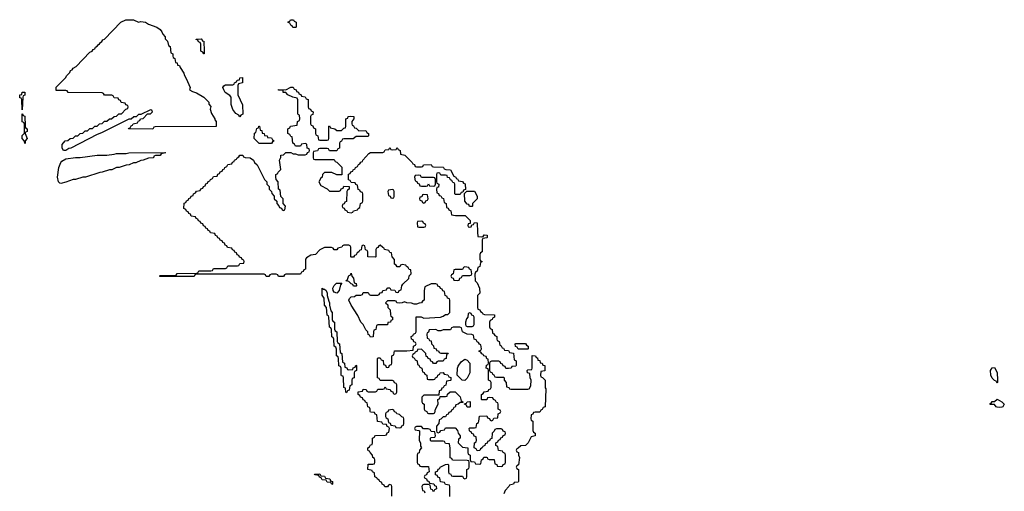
# Model space of a CAD drawing. Header units: inches. Extents: x 2550115 to 2887259, y 311850 to 494471.
# Tile 58 of 115: x 2755589 to 2763730, y 390270 to 394172. Entities that reach past the tile are written whole.
import ezdxf

# ---------------------------------------------------------------- set-up
doc = ezdxf.new("R2010")
doc.units = ezdxf.units.IN
doc.header["$MEASUREMENT"] = 0
doc.layers.add('C7359', color=7, linetype='Continuous')
doc.layers.add('C7369', color=7, linetype='Continuous')

msp = doc.modelspace()

# ---------------------------------------------------------------- linework, layer by layer
at = {"layer": 'C7359', "color": 6}
for points in [[(2756570, 394151.3), (2756590, 394156), (2756630, 394150.8), (2756654.8, 394134.8), (2756722, 394110), (2756750, 394091), (2756764.7, 394070), (2756771.2, 394051.1), (2756790.9, 394030.9), (2756792, 394012), (2756810, 393994), (2756818, 393958), (2756832, 393950), (2756838, 393898), (2756854, 393890), (2756854, 393870), (2756858, 393858), (2756872, 393850), (2756878, 393818), (2756890, 393814), (2756894, 393794), (2756910, 393792), (2756914.8, 393774.8), (2756944.7, 393730), (2756951, 393710), (2756966.4, 393686.4), (2756998, 393610), (2756994, 393590), (2757016.9, 393576.9), (2757050, 393566), (2757110.4, 393530.4), (2757151.3, 393490), (2757152, 393472), (2757170, 393454), (2757164.7, 393430), (2757176, 393396), (2757202, 393350), (2757202, 393342), (2757212, 393330), (2757212.7, 393287.3), (2756710, 393286), (2756698, 393282), (2756690, 393266), (2756487.3, 393267.3), (2756490, 393274), (2756502, 393278), (2756510, 393294), (2756522, 393298), (2756526, 393310), (2756562, 393318), (2756570, 393334), (2756582, 393338), (2756587.3, 393352.7), (2756610, 393354), (2756646, 393394), (2756670, 393394), (2756686, 393410), (2756682, 393422), (2756670, 393426), (2756590, 393386), (2756570, 393386), (2756552, 393368), (2756532.7, 393367.3), (2756511.6, 393348.4), (2756490, 393348), (2756265.4, 393234.6), (2756230, 393222), (2756012, 393110), (2755994.8, 393105.2), (2755970, 393089), (2755950, 393089), (2755939, 393110), (2755941.2, 393138.8), (2755966, 393170), (2755988, 393172), (2756006, 393190), (2756030, 393192), (2756050, 393211.3), (2756070, 393212), (2756090, 393231.3), (2756110, 393232), (2756130, 393251.3), (2756150, 393252), (2756170, 393271.3), (2756190, 393272), (2756210, 393291.3), (2756230, 393292), (2756249.1, 393310.9), (2756270, 393312), (2756289.1, 393330.9), (2756310, 393332), (2756330, 393352), (2756347.3, 393352.7), (2756370, 393372), (2756390, 393374), (2756408.4, 393391.6), (2756430, 393394), (2756467.3, 393432.7), (2756482, 393438), (2756486, 393450), (2756482, 393462), (2756467.3, 393467.3), (2756462, 393482), (2756427.3, 393487.3), (2756422, 393502), (2756407.3, 393507.3), (2756402, 393522), (2756370, 393526), (2756362, 393542), (2756350, 393546), (2756290, 393546), (2756282, 393562), (2756270, 393566), (2755990, 393568), (2755982, 393582), (2755970, 393586), (2755890, 393586), (2755890, 393614), (2755968.7, 393691.3), (2755978, 393710), (2756004, 393736), (2756009.5, 393750.5), (2756023.1, 393756.9), (2756030, 393771), (2756055.3, 393784.7), (2756170, 393902), (2756188.7, 393911.3), (2756196.4, 393923.6), (2756208.7, 393931.3), (2756216.4, 393943.6), (2756228.7, 393951.3), (2756236.4, 393963.6), (2756248.7, 393971.3), (2756256.4, 393983.6), (2756268.7, 393991.3), (2756276.4, 394003.6), (2756288.7, 394011.3), (2756426, 394150), (2756466, 394170), (2756528.7, 394171.3)], [(2757870, 394106), (2757847.3, 394107.3), (2757842, 394122), (2757830, 394126), (2757822, 394142), (2757806, 394150), (2757822, 394158), (2757828.4, 394171.6), (2757854, 394170), (2757858, 394158), (2757874, 394150), (2757874, 394110)], [(2757110, 393888), (2757102, 393902), (2757086, 393910), (2757086, 393970), (2757082, 393982), (2757067.3, 393987.3), (2757062, 394002), (2757047.3, 394007.3), (2757048.4, 394011.6), (2757088, 394012), (2757094, 394010), (2757098, 393998), (2757110, 393994), (2757114, 393910), (2757114, 393890)], [(2757410, 393368), (2757402, 393382), (2757376.4, 393396.4), (2757350, 393428.7), (2757336, 393470), (2757338, 393530), (2757325.2, 393545.2), (2757289, 393570), (2757275.3, 393590), (2757268.7, 393610), (2757276.4, 393623.6), (2757290, 393634), (2757350, 393634), (2757362, 393638), (2757366, 393650), (2757382, 393658), (2757386, 393670), (2757406, 393674), (2757408.8, 393691.1), (2757430, 393694), (2757431.3, 393650), (2757398, 393642), (2757392.7, 393627.3), (2757391.3, 393550), (2757431.6, 393468.4), (2757434, 393390), (2757418, 393382)], [(2755610, 393426), (2755606, 393510), (2755602, 393522), (2755590, 393526), (2755588.7, 393550), (2755606, 393554), (2755610, 393571.3), (2755630, 393571.3), (2755630, 393546), (2755618, 393542), (2755614, 393530)], [(2755630, 393146), (2755627.3, 393167.3), (2755608.7, 393190), (2755610, 393214), (2755628, 393232), (2755629, 393270), (2755628, 393308), (2755622, 393322), (2755610, 393326), (2755608.7, 393331.3), (2755610, 393394), (2755618, 393378), (2755630, 393374), (2755632.7, 393292.7), (2755638, 393278), (2755651.3, 393270), (2755650, 393246), (2755638, 393242), (2755634, 393230), (2755650.8, 393189.2), (2755634, 393170), (2755634, 393150)], [(2757670, 393146), (2757570, 393148), (2757528, 393190), (2757530, 393234), (2757542, 393238), (2757548.4, 393271.6), (2757562, 393278), (2757566, 393290), (2757572, 393290), (2757578, 393258), (2757590, 393254), (2757594, 393234), (2757611.2, 393231.1), (2757614, 393214), (2757634, 393210), (2757638, 393198), (2757670, 393194), (2757678, 393178), (2757694, 393170), (2757678, 393162)], [(2755930, 392815.3), (2755920.2, 392820.2), (2755909.3, 392829.3), (2755900.9, 392870), (2755912.7, 392950), (2755929.6, 392990.4), (2755937.5, 393002.5), (2755970, 393020.7), (2756049.4, 393030.6), (2756090, 393030.8), (2756230, 393050.8), (2756310, 393051), (2756370, 393058), (2756390, 393064.7), (2756470, 393064.7), (2756490, 393071), (2756790, 393074), (2756794, 393070), (2756758, 393062), (2756751.2, 393048.9), (2756712.7, 393047.3), (2756698, 393042), (2756694, 393030), (2756652.7, 393027.3), (2756610, 393008.7), (2756590, 393008), (2756550, 392988.7), (2756530, 392988), (2756494, 392970), (2756470, 392968.7), (2756410.9, 392949.1), (2756390, 392948.7), (2756350, 392929), (2756330, 392928.7), (2756270, 392909), (2756250, 392908.7), (2756134, 392870), (2756110, 392868.7), (2756050, 392849), (2756030, 392848.7), (2755970, 392828.7)], [(2758890, 392886), (2758858, 392882), (2758854, 392870), (2758858, 392838), (2758872.7, 392832.7), (2758878, 392818), (2758892.7, 392812.7), (2758898, 392798), (2758910, 392794), (2758950, 392794), (2758962, 392798), (2758970, 392814), (2758978, 392798), (2759010, 392794), (2759022, 392798), (2759026, 392810), (2759026, 392850), (2759022, 392862), (2759010, 392866), (2758910, 392866), (2758902, 392882)], [(2758670, 392766), (2758638, 392762), (2758634, 392750), (2758638, 392718), (2758652.7, 392712.7), (2758658, 392698), (2758670, 392694), (2758682, 392698), (2758686, 392710), (2758686, 392750), (2758682, 392762)], [(2759330, 392626), (2759307.3, 392627.3), (2759302, 392642), (2759290, 392646), (2759268, 392670), (2759266, 392734), (2759286, 392754), (2759350, 392752), (2759371.6, 392711.6), (2759372, 392690), (2759334, 392650), (2759334, 392630)], [(2758930, 392726), (2758918, 392722), (2758912.7, 392707.3), (2758898, 392702), (2758894, 392690), (2758898, 392678), (2758912.7, 392672.7), (2758918, 392658), (2758930, 392654), (2758942, 392658), (2758947.3, 392672.7), (2758962, 392678), (2758966, 392690), (2758962, 392722)], [(2758910, 392506), (2758878, 392502), (2758874, 392490), (2758878, 392458), (2758890, 392454), (2758930, 392454), (2758942, 392458), (2758946, 392470), (2758942, 392482), (2758927.3, 392487.3), (2758922, 392502)], [(2759270, 392126), (2759258, 392122), (2759250, 392106), (2759190, 392106), (2759178, 392102), (2759172, 392068), (2759158, 392062), (2759154, 392050), (2759158, 392038), (2759172.7, 392032.7), (2759178, 392018), (2759210, 392014), (2759222, 392018), (2759227.3, 392032.7), (2759242, 392038), (2759250, 392054), (2759310, 392054), (2759322, 392058), (2759326, 392070), (2759322, 392102), (2759307.3, 392107.3), (2759302, 392122)], [(2758350, 391966), (2758342, 391982), (2758330, 391986), (2758310, 392006), (2758286, 392010), (2758298, 392022), (2758310, 392054), (2758322, 392058), (2758330, 392074), (2758334, 392050), (2758350, 392034), (2758354, 391994), (2758372, 391990), (2758374, 391970), (2758370, 391966)], [(2758102, 391942), (2758110, 391942), (2758122, 391930), (2758132, 391910), (2758132, 391890), (2758143.6, 391843.6), (2758151.3, 391830), (2758151.3, 391810), (2758162, 391762), (2758171.3, 391750), (2758172.7, 391692.7), (2758178, 391678), (2758191.3, 391670), (2758192.7, 391612.7), (2758198, 391598), (2758211.3, 391590), (2758214, 391510), (2758218, 391498), (2758232, 391490), (2758238, 391418), (2758252, 391410), (2758258, 391338), (2758274, 391330), (2758278, 391298), (2758292.7, 391292.7), (2758298, 391278), (2758310, 391274), (2758342, 391278), (2758347.3, 391292.7), (2758362, 391298), (2758367.3, 391312.7), (2758374, 391310), (2758374, 391270), (2758358, 391262), (2758354, 391250), (2758354, 391210), (2758338, 391202), (2758334, 391190), (2758334, 391150), (2758318, 391142), (2758312.7, 391107.3), (2758298, 391102), (2758290, 391086), (2758286, 391090), (2758282, 391122), (2758268, 391130), (2758266, 391210), (2758262, 391222), (2758250, 391226), (2758247.3, 391232.7), (2758246, 391290), (2758242, 391302), (2758228.4, 391308.4), (2758226, 391370), (2758222, 391382), (2758208, 391390), (2758207.3, 391447.3), (2758202, 391462), (2758188, 391470), (2758187.3, 391527.3), (2758182, 391542), (2758168.8, 391548.9), (2758167.3, 391607.3), (2758162, 391622), (2758149, 391629), (2758146, 391710), (2758142, 391722), (2758130, 391726), (2758126, 391790), (2758109.1, 391809.1), (2758107.3, 391867.3), (2758088.7, 391891.3), (2758090, 391951.3)], [(2758210, 391909.2), (2758190, 391918), (2758182, 391930), (2758178, 391950), (2758190, 391974), (2758208.4, 391991.6), (2758252, 391992), (2758242, 391978), (2758231.3, 391930)], [(2759310, 391746), (2759298, 391742), (2759294, 391710), (2759282, 391698), (2759274, 391670), (2759274, 391650), (2759278, 391638), (2759290, 391634), (2759330, 391634), (2759342, 391638), (2759346, 391650), (2759346, 391710), (2759342, 391722), (2759327.3, 391727.3), (2759322, 391742)], [(2759227.3, 391627.3), (2759172.7, 391627.3), (2759158, 391622), (2759150, 391606), (2759090, 391606), (2759070, 391598), (2759050, 391598), (2759028.4, 391608.4), (2758974, 391606), (2758970, 391586), (2758958, 391582), (2758954, 391570), (2758958, 391538), (2758970, 391534), (2758978, 391518), (2758990, 391514), (2758994, 391490), (2759010, 391474), (2759014, 391454), (2759032, 391450), (2759034, 391434), (2759051.6, 391431.6), (2759058, 391418), (2759070, 391414), (2759132.7, 391412.7), (2759130, 391406), (2759118, 391402), (2759114, 391370), (2759098, 391362), (2759090, 391346), (2759050, 391346), (2759038, 391342), (2759030, 391326), (2759010, 391326), (2759002, 391342), (2758987.3, 391347.3), (2758982, 391362), (2758966, 391370), (2758962, 391382), (2758950, 391386), (2758946, 391410), (2758910, 391446), (2758878, 391442), (2758874, 391430), (2758858, 391422), (2758854, 391410), (2758838, 391402), (2758834, 391390), (2758838, 391378), (2758850, 391374), (2758858, 391358), (2758874, 391350), (2758878, 391318), (2758890, 391314), (2758898, 391298), (2758914, 391290), (2758918, 391258), (2758932.7, 391252.7), (2758938, 391238), (2758954, 391230), (2758958, 391198), (2758970, 391194), (2759010, 391194), (2759022, 391198), (2759026, 391210), (2759042, 391218), (2759046, 391230), (2759062, 391238), (2759066, 391250), (2759090, 391252), (2759098, 391238), (2759130, 391234), (2759138, 391218), (2759152.7, 391212.7), (2759154, 391190), (2759150, 391186), (2759118, 391182), (2759112.7, 391147.3), (2759098, 391142), (2759090, 391126), (2759078, 391122), (2759072.7, 391107.3), (2759058, 391102), (2759054, 391066), (2758930, 391066), (2758914, 391050), (2758914, 391010), (2758918, 390998), (2758934, 390990), (2758934, 390950), (2758938, 390938), (2758954, 390930), (2758958, 390918), (2758970, 390914), (2759010, 390914), (2759022, 390918), (2759028, 390950), (2759048, 390990), (2759046, 391030), (2759062, 391038), (2759066, 391054), (2759110, 391054), (2759122, 391058), (2759127.3, 391072.7), (2759147.3, 391092.7), (2759190, 391094), (2759230.9, 391050.9), (2759238, 391018), (2759254, 391010), (2759254, 391006), (2759230, 391006), (2759214, 390990), (2759194, 390986), (2759190, 390966), (2759178, 390962), (2759170, 390946), (2759158, 390942), (2759152.7, 390927.3), (2759138, 390922), (2759132.7, 390907.3), (2759118, 390902), (2759110, 390886), (2759090, 390886), (2759070, 390866), (2759058, 390862), (2759054, 390830), (2759034, 390810), (2759034, 390770), (2759038, 390758), (2759050, 390754), (2759062, 390758), (2759070, 390774), (2759102, 390778), (2759110, 390794), (2759190, 390794), (2759210, 390774), (2759214, 390750), (2759232, 390730), (2759231.6, 390708.4), (2759218, 390702), (2759214, 390670), (2759250, 390634), (2759294, 390630), (2759294, 390590), (2759298, 390578), (2759314, 390570), (2759314, 390530), (2759318, 390518), (2759350, 390514), (2759358, 390498), (2759390, 390494), (2759402, 390498), (2759406, 390530), (2759422, 390538), (2759427.3, 390552.7), (2759447.3, 390552.7), (2759454, 390550), (2759458, 390538), (2759470, 390534), (2759512.7, 390532.7), (2759518, 390498), (2759532.7, 390492.7), (2759538, 390478), (2759570, 390474), (2759582, 390478), (2759587.3, 390492.7), (2759602, 390498), (2759606, 390510), (2759606, 390570), (2759602, 390582), (2759586, 390590), (2759582, 390602), (2759547.3, 390607.3), (2759542, 390642), (2759526, 390650), (2759526, 390670), (2759542, 390678), (2759547.3, 390692.7), (2759562, 390698), (2759567.3, 390712.7), (2759582, 390718), (2759587.3, 390732.7), (2759602, 390738), (2759606, 390750), (2759602, 390762), (2759587.3, 390767.3), (2759582, 390782), (2759570, 390786), (2759530, 390786), (2759518, 390782), (2759512.7, 390767.3), (2759494, 390750), (2759492.7, 390707.3), (2759478, 390702), (2759472.7, 390687.3), (2759458, 390682), (2759452.7, 390667.3), (2759438, 390662), (2759434, 390650), (2759418, 390642), (2759414, 390630), (2759398, 390622), (2759392.7, 390607.3), (2759370, 390606), (2759362, 390622), (2759346, 390630), (2759348.4, 390671.6), (2759362, 390678), (2759366, 390690), (2759362, 390722), (2759347.3, 390727.3), (2759342, 390742), (2759327.3, 390747.3), (2759322, 390762), (2759310, 390766), (2759307.3, 390772.7), (2759306, 390790), (2759310, 390794), (2759350, 390794), (2759362, 390798), (2759368.4, 390831.6), (2759382, 390838), (2759386, 390850), (2759390, 390892), (2759450, 390894), (2759458, 390878), (2759472.7, 390872.7), (2759478, 390858), (2759490, 390854), (2759502, 390858), (2759510, 390874), (2759542, 390878), (2759546, 390910), (2759562, 390918), (2759566, 390930), (2759562, 390942), (2759546, 390950), (2759546, 390990), (2759542, 391002), (2759530, 391006), (2759522, 391022), (2759506, 391030), (2759502, 391042), (2759470, 391046), (2759458, 391042), (2759450, 391026), (2759410, 391026), (2759406, 391030), (2759406, 391070), (2759422, 391078), (2759430, 391094), (2759462, 391098), (2759467.3, 391112.7), (2759482, 391118), (2759486, 391130), (2759486, 391170), (2759482, 391182), (2759466, 391190), (2759466, 391270), (2759462, 391282), (2759446, 391290), (2759447.3, 391312.7), (2759462, 391318), (2759466, 391330), (2759462, 391362), (2759450, 391366), (2759446, 391386), (2759426, 391390), (2759422, 391402), (2759410, 391406), (2759402, 391422), (2759386, 391430), (2759402, 391438), (2759406, 391450), (2759402, 391482), (2759390, 391486), (2759382, 391502), (2759370, 391506), (2759362, 391522), (2759346, 391530), (2759342, 391562), (2759327.3, 391567.3), (2759290, 391568.7), (2759249.1, 391589.1), (2759242, 391622)], [(2759710, 391446), (2759702, 391462), (2759687.3, 391467.3), (2759686, 391490), (2759690, 391494), (2759770, 391492), (2759778, 391478), (2759794, 391470), (2759794, 391450), (2759790, 391446)], [(2759270, 391188), (2759248.4, 391188.4), (2759206, 391230), (2759208, 391290), (2759214.6, 391305.4), (2759238, 391342), (2759270, 391362), (2759290, 391354), (2759312, 391330), (2759311.3, 391250), (2759290, 391206)], [(2759290, 390966), (2759282, 390982), (2759266, 390990), (2759266, 390994), (2759282, 390998), (2759288.4, 391011.6), (2759310, 391014), (2759314, 391010), (2759314, 390970), (2759310, 390966)], [(2758670, 390946), (2758638, 390942), (2758632.7, 390927.3), (2758618, 390922), (2758614, 390910), (2758614, 390890), (2758618, 390878), (2758634, 390870), (2758638, 390838), (2758652.7, 390832.7), (2758658, 390818), (2758692.7, 390812.7), (2758698, 390798), (2758730, 390794), (2758742, 390798), (2758747.3, 390812.7), (2758762, 390818), (2758766, 390830), (2758766, 390870), (2758762, 390882), (2758747.3, 390887.3), (2758730, 390906), (2758706, 390910), (2758702, 390922), (2758687.3, 390927.3), (2758682, 390942)], [(2758170, 390326), (2758162, 390342), (2758130, 390346), (2758122, 390362), (2758090, 390366), (2758082, 390382), (2758067.3, 390387.3), (2758062, 390402), (2758030, 390406), (2758027.3, 390412.7), (2758070, 390414), (2758078, 390398), (2758110, 390394), (2758118, 390378), (2758152.7, 390372.7), (2758158, 390358), (2758174, 390350), (2758174, 390330)]]:
    msp.add_lwpolyline(points, close=True, dxfattribs=at)
for points in [[(2758666, 390230), (2758666, 390310), (2758662, 390322), (2758650, 390326), (2758638, 390322), (2758630, 390306), (2758608.4, 390308.4), (2758602, 390322), (2758586, 390330), (2758582, 390342), (2758566, 390350), (2758562, 390362), (2758546, 390370), (2758542, 390382), (2758526, 390390), (2758522, 390422), (2758506, 390430), (2758502, 390442), (2758468, 390450), (2758470, 390494), (2758510, 390494), (2758522, 390498), (2758526, 390510), (2758526, 390530), (2758522, 390542), (2758508.4, 390548.4), (2758506, 390570), (2758486, 390590), (2758482, 390602), (2758470, 390606), (2758467.3, 390612.7), (2758466, 390630), (2758482, 390638), (2758490, 390654), (2758502, 390658), (2758506, 390670), (2758506, 390710), (2758522, 390718), (2758526, 390730), (2758532.7, 390732.7), (2758610, 390734), (2758622, 390738), (2758627.3, 390752.7), (2758642, 390758), (2758646, 390790), (2758642, 390802), (2758627.3, 390807.3), (2758622, 390822), (2758590, 390826), (2758582, 390842), (2758547.3, 390847.3), (2758542, 390902), (2758527.3, 390907.3), (2758522, 390922), (2758490, 390926), (2758486, 390930), (2758486, 390950), (2758482, 390962), (2758466, 390970), (2758462, 391002), (2758447.3, 391007.3), (2758442, 391022), (2758430, 391026), (2758422, 391042), (2758406, 391050), (2758402, 391062), (2758386, 391070), (2758387.3, 391092.7), (2758422, 391098), (2758430, 391114), (2758452.7, 391112.7), (2758458, 391098), (2758470, 391094), (2758530, 391094), (2758542, 391098), (2758550, 391114), (2758590, 391114), (2758602, 391118), (2758610, 391134), (2758618, 391118), (2758652.7, 391112.7), (2758658, 391098), (2758672.7, 391092.7), (2758678, 391078), (2758690, 391074), (2758702, 391078), (2758706, 391090), (2758706, 391150), (2758702, 391162), (2758687.3, 391167.3), (2758682, 391182), (2758670, 391186), (2758570, 391186), (2758562, 391202), (2758548.4, 391208.4), (2758546, 391370), (2758550, 391374), (2758570, 391374), (2758578, 391358), (2758592.7, 391352.7), (2758598, 391318), (2758612.7, 391312.7), (2758618, 391298), (2758630, 391294), (2758642, 391298), (2758647.3, 391312.7), (2758662, 391318), (2758666, 391330), (2758666, 391390), (2758682, 391398), (2758687.3, 391432.7), (2758790, 391432), (2758842, 391438), (2758846, 391470), (2758862, 391478), (2758866, 391490), (2758862, 391502), (2758847.3, 391507.3), (2758842, 391522), (2758827.3, 391527.3), (2758826, 391550), (2758842, 391558), (2758846, 391570), (2758862, 391578), (2758866, 391590), (2758867.3, 391712.7), (2758907.3, 391712.7), (2758930, 391702), (2759068.8, 391711.1), (2759090, 391718), (2759110, 391732), (2759130, 391734), (2759146, 391750), (2759146, 391850), (2759142, 391862), (2759127.3, 391867.3), (2759122, 391882), (2759106, 391890), (2759102, 391922), (2759087.3, 391927.3), (2759082, 391942), (2759067.3, 391947.3), (2759062, 391962), (2759047.3, 391967.3), (2759042, 391982), (2759030, 391986), (2758990, 391986), (2758938, 391962), (2758932, 391930), (2758934, 391850), (2758918, 391842), (2758911.6, 391828.4), (2758892.7, 391827.3), (2758870, 391818), (2758850, 391818), (2758827.3, 391827.3), (2758788.8, 391828.9), (2758770, 391838), (2758750, 391828), (2758730, 391826), (2758708.4, 391828.4), (2758702, 391842), (2758690, 391846), (2758630, 391846), (2758614, 391830), (2758631.6, 391811.6), (2758634, 391790), (2758651.6, 391771.6), (2758654, 391730), (2758658, 391718), (2758671.6, 391711.6), (2758671.6, 391688.4), (2758658, 391682), (2758654, 391670), (2758634, 391666), (2758630, 391648), (2758550, 391646), (2758538, 391642), (2758534, 391610), (2758518, 391602), (2758514, 391590), (2758511.6, 391548.4), (2758490, 391546), (2758482, 391562), (2758470, 391566), (2758466, 391590), (2758450, 391606), (2758428.8, 391648.9), (2758410, 391668), (2758384, 391724), (2758329.2, 391810), (2758309.2, 391850), (2758314.6, 391865.4), (2758330, 391878), (2758358, 391882), (2758370, 391894), (2758410, 391894), (2758422, 391898), (2758430, 391914), (2758470, 391914), (2758478, 391898), (2758490, 391894), (2758550, 391894), (2758562, 391898), (2758568.4, 391911.6), (2758586, 391914), (2758590, 391932), (2758622, 391938), (2758626, 391950), (2758632.7, 391952.7), (2758650, 391954), (2758658, 391938), (2758690, 391934), (2758698, 391918), (2758710, 391914), (2758722, 391918), (2758726, 391930), (2758742, 391938), (2758748, 391970), (2758756.4, 391983.6), (2758806, 392030), (2758808.4, 392051.6), (2758826, 392070), (2758822, 392102), (2758810, 392106), (2758802, 392122), (2758786, 392130), (2758782, 392142), (2758750, 392146), (2758738, 392142), (2758731.6, 392128.4), (2758710, 392126), (2758702, 392142), (2758688.4, 392148.4), (2758687.3, 392187.3), (2758668.4, 392208.4), (2758662, 392242), (2758650, 392246), (2758642, 392262), (2758606, 392270), (2758602, 392282), (2758590, 392286), (2758570, 392306), (2758558, 392302), (2758550, 392286), (2758538, 392282), (2758534, 392270), (2758534, 392210), (2758530, 392206), (2758466, 392210), (2758466, 392250), (2758462, 392262), (2758447.3, 392267.3), (2758442, 392302), (2758430, 392306), (2758418, 392302), (2758412.7, 392267.3), (2758398, 392262), (2758394, 392250), (2758378, 392242), (2758370, 392226), (2758358, 392222), (2758350, 392206), (2758330, 392206), (2758328, 392210), (2758326, 392290), (2758322, 392302), (2758310, 392306), (2758270, 392306), (2758258, 392302), (2758251.6, 392288.4), (2758218, 392282), (2758210, 392268), (2758188.4, 392268.4), (2758182, 392282), (2758167.3, 392287.3), (2758110, 392288), (2758070, 392268), (2758034, 392230), (2757995.3, 392224.7), (2757959.6, 392200.4), (2757952, 392190), (2757951.2, 392108.9), (2757938, 392102), (2757932.7, 392087.3), (2757918, 392082), (2757910, 392066), (2757790, 392066), (2757778, 392062), (2757770, 392046), (2757730, 392046), (2757722, 392062), (2757710, 392066), (2757670, 392066), (2757658, 392062), (2757650, 392046), (2757627.3, 392047.3), (2757622, 392062), (2757610, 392066), (2757050, 392066), (2757038, 392062), (2757030, 392048), (2756750, 392046), (2756746, 392050), (2756750, 392054), (2756870, 392054), (2756882, 392058), (2756890, 392072), (2757050, 392074), (2757062, 392078), (2757070, 392094), (2757170, 392094), (2757182, 392098), (2757190, 392114), (2757290, 392114), (2757302, 392118), (2757310, 392134), (2757390, 392134), (2757402, 392138), (2757410, 392154), (2757442, 392158), (2757446, 392170), (2757442, 392182), (2757427.3, 392187.3), (2757422, 392202), (2757407.3, 392207.3), (2757402, 392222), (2757387.3, 392227.3), (2757382, 392242), (2757367.3, 392247.3), (2757362, 392262), (2757347.3, 392267.3), (2757342, 392282), (2757307.3, 392287.3), (2757302, 392302), (2757287.3, 392307.3), (2757282, 392322), (2757267.3, 392327.3), (2757262, 392342), (2757247.3, 392347.3), (2757242, 392362), (2757227.3, 392367.3), (2757222, 392382), (2757207.3, 392387.3), (2757202, 392402), (2757167.3, 392407.3), (2757162, 392422), (2757147.3, 392427.3), (2757142, 392442), (2757127.3, 392447.3), (2757122, 392462), (2757107.3, 392467.3), (2757102, 392482), (2757087.3, 392487.3), (2757082, 392502), (2757067.3, 392507.3), (2757062, 392522), (2757047.3, 392527.3), (2757042, 392542), (2757007.3, 392547.3), (2757002, 392562), (2756987.3, 392567.3), (2756982, 392582), (2756967.3, 392587.3), (2756962, 392602), (2756946, 392610), (2756947.3, 392652.7), (2756962, 392658), (2756967.3, 392672.7), (2756982, 392678), (2756987.3, 392692.7), (2757002, 392698), (2757007.3, 392712.7), (2757022, 392718), (2757026, 392730), (2757042, 392738), (2757050, 392754), (2757082, 392758), (2757087.3, 392772.7), (2757102, 392778), (2757107.3, 392792.7), (2757122, 392798), (2757127.3, 392812.7), (2757142, 392818), (2757147.3, 392832.7), (2757162, 392838), (2757166, 392850), (2757182, 392858), (2757190, 392874), (2757222, 392878), (2757227.3, 392892.7), (2757242, 392898), (2757247.3, 392912.7), (2757262, 392918), (2757267.3, 392932.7), (2757282, 392938), (2757286, 392950), (2757302, 392958), (2757310, 392974), (2757342, 392978), (2757347.3, 392992.7), (2757362, 392998), (2757366, 393010), (2757382, 393018), (2757386, 393030), (2757402, 393038), (2757408.4, 393051.6), (2757434, 393050), (2757438, 393038), (2757452.7, 393032.7), (2757494, 393030), (2757522, 393010), (2757531.3, 392990), (2757551, 392970), (2757612, 392850), (2757630.9, 392830.9), (2757632, 392810), (2757651, 392791), (2757652, 392770), (2757672, 392750), (2757672.7, 392732.7), (2757691.6, 392711.6), (2757694, 392690), (2757714, 392670), (2757714, 392650), (2757732.7, 392632.7), (2757738, 392618), (2757752.7, 392612.7), (2757758, 392598), (2757770, 392594), (2757782, 392598), (2757786, 392630), (2757766, 392650), (2757766, 392690), (2757748.4, 392708.4), (2757742, 392762), (2757728.4, 392768.4), (2757726, 392830), (2757708.4, 392848.4), (2757706, 392870), (2757706, 392890), (2757722, 392898), (2757726, 392910), (2757747.3, 392932.7), (2757738, 393010), (2757747.3, 393032.7), (2757748.4, 393051.6), (2757770, 393054), (2757790, 393072), (2757830, 393072), (2757850, 393062), (2757870, 393062), (2757890, 393054), (2757950, 393054), (2757962, 393058), (2757967.3, 393072.7), (2757982, 393078), (2757986, 393090), (2757982, 393102), (2757966, 393110), (2757962, 393142), (2757950, 393146), (2757918, 393142), (2757910, 393126), (2757870, 393126), (2757862, 393142), (2757848, 393150), (2757842, 393202), (2757830, 393206), (2757822, 393222), (2757806, 393230), (2757806, 393270), (2757822, 393278), (2757828.4, 393291.6), (2757882, 393298), (2757886, 393330), (2757902, 393338), (2757906, 393350), (2757902, 393382), (2757890, 393386), (2757887.3, 393392.7), (2757887.3, 393507.3), (2757882, 393522), (2757846, 393530), (2757806, 393550), (2757788, 393568), (2757768, 393570), (2757766, 393586), (2757730, 393588.7), (2757730, 393594), (2757790, 393592), (2757830, 393612), (2757850, 393612), (2757858, 393598), (2757874, 393590), (2757878, 393578), (2757892.7, 393572.7), (2757898, 393558), (2757912.7, 393552.7), (2757918, 393538), (2757950, 393532), (2757958, 393518), (2757974, 393510), (2757974, 393450), (2757978, 393438), (2757992.7, 393432.7), (2757998, 393418), (2758014, 393410), (2758012.7, 393387.3), (2757998, 393382), (2757994, 393370), (2757994, 393310), (2757998, 393298), (2758012.7, 393292.7), (2758018, 393278), (2758034, 393270), (2758034, 393230), (2758038, 393218), (2758054, 393210), (2758058, 393178), (2758070, 393174), (2758130, 393174), (2758142, 393178), (2758146, 393190), (2758146, 393290), (2758150, 393294), (2758158, 393278), (2758194, 393270), (2758210, 393254), (2758250, 393254), (2758270, 393274), (2758282, 393278), (2758286, 393290), (2758286, 393350), (2758302, 393358), (2758306, 393370), (2758325.6, 393374.4), (2758351, 393370), (2758351.3, 393350), (2758334, 393330), (2758334, 393310), (2758338, 393298), (2758350, 393294), (2758358, 393278), (2758370, 393274), (2758392.7, 393252.7), (2758450, 393254), (2758458, 393238), (2758474, 393230), (2758474, 393210), (2758470, 393206), (2758370, 393206), (2758347.3, 393187.3), (2758270, 393186), (2758258, 393182), (2758250, 393166), (2758238, 393162), (2758234, 393150), (2758234, 393110), (2758218, 393102), (2758210, 393086), (2758150, 393086), (2758142, 393102), (2758130, 393106), (2758070, 393106), (2758058, 393102), (2758050, 393086), (2758018, 393082), (2758014, 393070), (2758014, 393030), (2758018, 393018), (2758030, 393014), (2758190, 393014), (2758198, 392998), (2758210, 392994), (2758251.6, 392951.6), (2758252, 392888), (2758210, 392888), (2758168.4, 392908.4), (2758110, 392908), (2758092, 392890), (2758090.9, 392869.1), (2758079.6, 392860.4), (2758062, 392830), (2758079.6, 392799.6), (2758130, 392772), (2758150, 392752), (2758230, 392754), (2758242, 392758), (2758247.3, 392772.7), (2758262, 392778), (2758270, 392794), (2758312.7, 392792.7), (2758314, 392770), (2758298, 392762), (2758294, 392750), (2758291.6, 392668.4), (2758278, 392662), (2758272.7, 392647.3), (2758258, 392642), (2758254, 392630), (2758258, 392618), (2758272.7, 392612.7), (2758278, 392598), (2758294, 392590), (2758298, 392578), (2758330, 392574), (2758342, 392578), (2758348.4, 392591.6), (2758382, 392598), (2758386, 392610), (2758402, 392618), (2758406, 392650), (2758422, 392658), (2758426, 392670), (2758426, 392730), (2758422, 392742), (2758407.3, 392747.3), (2758402, 392762), (2758387.3, 392767.3), (2758382, 392802), (2758367.3, 392807.3), (2758362, 392822), (2758330, 392826), (2758322, 392842), (2758307.3, 392847.3), (2758307.3, 392892.7), (2758322, 392898), (2758327.3, 392912.7), (2758342, 392918), (2758346, 392930), (2758362, 392938), (2758366, 392950), (2758382, 392958), (2758390, 392974), (2758402, 392978), (2758410, 392994), (2758422, 392998), (2758426, 393010), (2758474.6, 393065.4), (2758490, 393072), (2758590, 393074), (2758602, 393078), (2758610, 393094), (2758642, 393098), (2758650, 393114), (2758658, 393098), (2758670, 393094), (2758702, 393098), (2758710, 393114), (2758718, 393098), (2758734, 393090), (2758738, 393058), (2758774, 393050), (2758834, 392990), (2758838, 392978), (2758852.7, 392972.7), (2758858, 392958), (2758870, 392954), (2758910, 392954), (2758922, 392958), (2758928.4, 392971.6), (2758990, 392974), (2758998, 392958), (2759010, 392954), (2759089, 392951), (2759094, 392950), (2759098, 392938), (2759112.7, 392932.7), (2759150, 392930.7), (2759178, 392878), (2759194, 392870), (2759198, 392858), (2759210, 392854), (2759218, 392838), (2759250, 392832), (2759258, 392818), (2759272.7, 392812.7), (2759274, 392766), (2759258, 392762), (2759254, 392746), (2759238, 392742), (2759230, 392726), (2759190, 392726), (2759186, 392730), (2759186, 392810), (2759182, 392822), (2759170, 392826), (2759162, 392842), (2759150, 392846), (2759142, 392862), (2759127.3, 392867.3), (2759122, 392882), (2759110, 392886), (2759070, 392886), (2759062, 392902), (2759050, 392906), (2759038, 392902), (2759034, 392890), (2759034, 392830), (2759038, 392818), (2759054, 392810), (2759052.7, 392787.3), (2759038, 392782), (2759034, 392770), (2759038, 392738), (2759052.7, 392732.7), (2759058, 392718), (2759070, 392714), (2759078, 392698), (2759092.7, 392692.7), (2759098, 392658), (2759114, 392650), (2759118, 392618), (2759132.7, 392612.7), (2759138, 392598), (2759154, 392590), (2759158, 392558), (2759192.7, 392552.7), (2759272.7, 392552.7), (2759314, 392510), (2759314, 392486), (2759298, 392482), (2759294, 392470), (2759298, 392458), (2759310, 392454), (2759322, 392458), (2759326, 392474), (2759342, 392478), (2759350, 392494), (2759371.6, 392491.6), (2759372.7, 392412.7), (2759378, 392378), (2759410, 392374), (2759422, 392378), (2759428.4, 392391.6), (2759454, 392390), (2759454, 392370), (2759450, 392366), (2759418, 392362), (2759414, 392350), (2759414, 392250), (2759398, 392242), (2759394, 392230), (2759394, 392190), (2759398, 392178), (2759412, 392170), (2759398, 392162), (2759394, 392130), (2759378, 392122), (2759372, 392090), (2759358, 392082), (2759352.7, 392067.3), (2759354, 392010), (2759370, 391994), (2759391.3, 391950), (2759392, 391910), (2759374, 391890), (2759374, 391790), (2759378, 391778), (2759394, 391770), (2759398, 391758), (2759414, 391750), (2759418, 391738), (2759432.7, 391732.7), (2759514, 391730), (2759514, 391710), (2759498, 391702), (2759494, 391690), (2759478, 391682), (2759474, 391670), (2759474, 391630), (2759478, 391618), (2759494, 391610), (2759498, 391578), (2759510, 391574), (2759518, 391558), (2759534, 391550), (2759534, 391530), (2759538, 391518), (2759554, 391510), (2759558, 391478), (2759570, 391474), (2759578, 391458), (2759590, 391454), (2759598, 391438), (2759630, 391434), (2759638, 391418), (2759672.7, 391412.7), (2759678, 391358), (2759694, 391350), (2759694, 391310), (2759690, 391306), (2759658, 391302), (2759651.6, 391288.4), (2759630, 391286), (2759607.3, 391287.3), (2759602, 391302), (2759587.3, 391307.3), (2759582, 391322), (2759567.3, 391327.3), (2759562, 391342), (2759550, 391346), (2759490, 391346), (2759478, 391342), (2759474, 391330), (2759474, 391270), (2759478, 391258), (2759494, 391250), (2759498, 391238), (2759510, 391234), (2759518, 391218), (2759530, 391214), (2759590, 391214), (2759594, 391210), (2759594, 391190), (2759611.2, 391171.1), (2759614, 391134), (2759634, 391130), (2759638, 391118), (2759650, 391114), (2759790, 391114), (2759802, 391118), (2759816.4, 391143.6), (2759818, 391190), (2759808.8, 391208.9), (2759806, 391246), (2759788.8, 391248.9), (2759786, 391270), (2759790, 391274), (2759822, 391278), (2759826, 391290), (2759827.3, 391392.7), (2759854, 391390), (2759858, 391378), (2759870, 391374), (2759874, 391354), (2759890, 391352), (2759892.7, 391332.7), (2759910, 391331.3), (2759914, 391314), (2759932, 391310), (2759932, 391270), (2759930, 391266), (2759898, 391262), (2759894, 391230), (2759898, 391218), (2759912.7, 391212.7), (2759934, 391190), (2759934, 391126), (2759938, 391118), (2759934, 390970), (2759918, 390962), (2759910, 390946), (2759898, 390942), (2759890, 390926), (2759850, 390926), (2759838, 390922), (2759832.7, 390907.3), (2759818, 390902), (2759814, 390870), (2759818, 390858), (2759832, 390850), (2759832.7, 390772.7), (2759838, 390758), (2759851.6, 390751.6), (2759852, 390730), (2759818, 390722), (2759792, 390670), (2759772, 390650), (2759732.7, 390647.3), (2759710, 390626), (2759698, 390622), (2759694, 390610), (2759698, 390598), (2759714, 390590), (2759714, 390570), (2759722, 390550), (2759714, 390490), (2759698, 390482), (2759694, 390470), (2759698, 390458), (2759714, 390450), (2759714, 390350), (2759710, 390346), (2759678, 390342), (2759671.6, 390328.4), (2759638, 390322), (2759634, 390310), (2759603.6, 390276.4), (2759592, 390250)], [(2759146, 390226), (2759146, 390310), (2759142, 390322), (2759110, 390326), (2759102, 390342), (2759067.3, 390347.3), (2759062, 390382), (2759047.3, 390387.3), (2759042, 390402), (2759027.3, 390407.3), (2759026, 390430), (2759042, 390438), (2759050, 390454), (2759062, 390458), (2759066, 390470), (2759110, 390492), (2759130, 390494), (2759134, 390490), (2759134, 390430), (2759138, 390418), (2759150, 390414), (2759158, 390398), (2759170, 390394), (2759250, 390394), (2759258, 390378), (2759270, 390374), (2759282, 390378), (2759286, 390390), (2759286, 390450), (2759302, 390458), (2759306, 390470), (2759306, 390510), (2759302, 390522), (2759290, 390526), (2759167.3, 390527.3), (2759162, 390542), (2759148, 390548), (2759147.3, 390627.3), (2759142, 390662), (2759110, 390666), (2759102, 390682), (2759090, 390686), (2758990, 390686), (2758986, 390690), (2758986, 390710), (2758990, 390714), (2759022, 390718), (2759026, 390730), (2759022, 390762), (2758990, 390766), (2758982, 390782), (2758967.3, 390787.3), (2758928, 390788), (2758910, 390806), (2758870, 390806), (2758858, 390802), (2758854, 390790), (2758858, 390778), (2758890, 390774), (2758894, 390770), (2758892, 390690), (2758902, 390670), (2758903.6, 390643.6), (2758912, 390630), (2758894, 390610), (2758892.7, 390587.3), (2758878, 390582), (2758874, 390570), (2758874, 390510), (2758878, 390498), (2758892.7, 390492.7), (2758898, 390478), (2758910, 390474), (2758970, 390474), (2758974, 390430), (2758958, 390422), (2758952.7, 390407.3), (2758938, 390402), (2758934, 390390), (2758938, 390378), (2758952.7, 390372.7), (2758958, 390358), (2758972.7, 390352.7), (2758978, 390338), (2759012.7, 390332.7), (2759018, 390318), (2759032.7, 390312.7), (2759034, 390290), (2759018, 390282), (2759010, 390266), (2759002, 390282), (2758987.3, 390287.3), (2758982, 390322), (2758970, 390326), (2758930, 390326), (2758918, 390322), (2758914, 390310), (2758918, 390278), (2758932.7, 390272.7), (2758938, 390258)]]:
    msp.add_lwpolyline(points, dxfattribs=at)
at = {"layer": 'C7369', "color": 6}
for points in [[(2763670, 391166), (2763662, 391182), (2763650, 391186), (2763630, 391206), (2763618, 391230), (2763615.3, 391270), (2763630, 391292), (2763650, 391294), (2763670, 391254), (2763674, 391190), (2763674, 391170)], [(2763690, 390962.7), (2763670, 390966.6), (2763662, 390970), (2763650, 390988), (2763612.7, 390987.3), (2763610, 390994), (2763622, 390998), (2763630, 391014), (2763650, 391014), (2763670, 391031.3), (2763710.9, 391010.9), (2763730, 390992), (2763718, 390970), (2763710, 390966.6)]]:
    msp.add_lwpolyline(points, close=True, dxfattribs=at)

doc.saveas('drawing.dxf')
